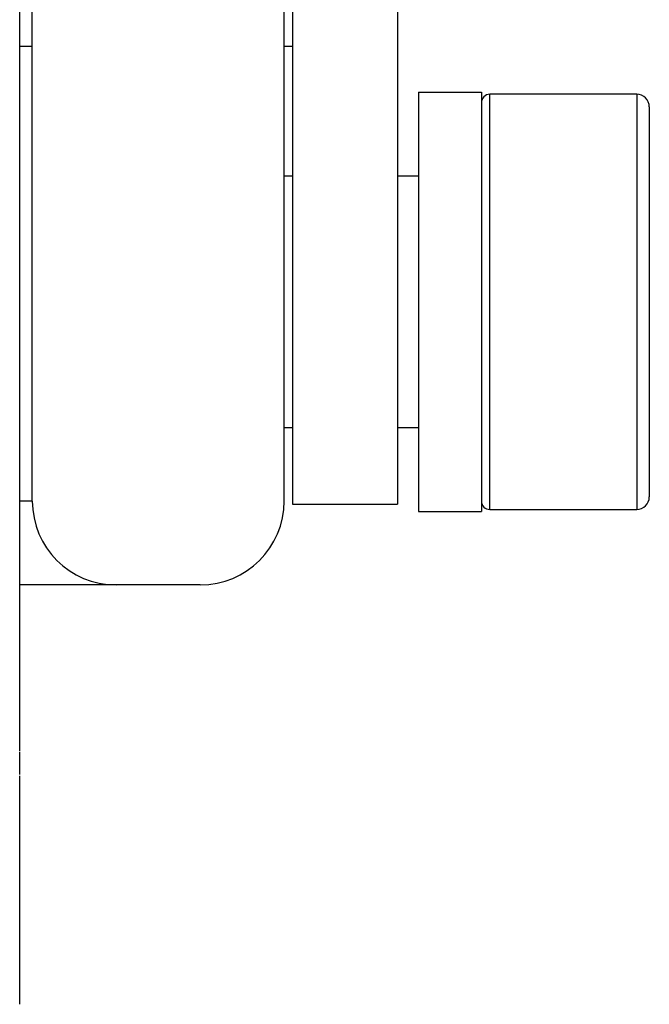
# Paper-space layout 'Sheet' of a CAD drawing. Header units: inches. Extents: x 0.2 to 10.8, y 0.2 to 8.3.
# Tile 81 of 256: x 3.8962 to 3.9562, y 1.8991 to 1.993. Entities that reach past the tile are written whole.
import ezdxf

# ---------------------------------------------------------------- set-up
doc = ezdxf.new("R2010")
doc.units = ezdxf.units.IN
doc.header["$MEASUREMENT"] = 0
doc.layers.get('0').update_dxf_attribs({"lineweight": 5})
doc.layers.add('02___PRT_ALL_AXES', color=7, linetype='Continuous')

psp = doc.layouts.new('Sheet')

# ---------------------------------------------------------------- linework, layer by layer
at = {"color": 0, "linetype": 'ByBlock', "lineweight": -3}
for p, q in [((3.897363, 1.947122), (3.897363, 2.171122)), ((3.921363, 1.947122), (3.921363, 2.171122)), ((3.896163, 1.923274), (3.896163, 2.020589)), ((3.896163, 1.990522), (3.897363, 1.990522)), ((3.921363, 1.990522), (3.922163, 1.990522)), ((3.954963, 1.985922), (3.940963, 1.985922)), ((3.940963, 1.946322), (3.940963, 1.985922)), ((3.954963, 1.985922), (3.954963, 1.946322)), ((3.956163, 1.984722), (3.956163, 1.947522)), ((3.897363, 1.947122), (3.896163, 1.947122)), ((3.940963, 1.946322), (3.954963, 1.946322)), ((3.913363, 1.939122), (3.896163, 1.939122)), ((3.896163, 1.921059), (3.896163, 1.923184)), ((3.896163, 1.899123), (3.896163, 1.920919))]:
    psp.add_line(p, q, dxfattribs=at)
for centre, radius, start, end in [((3.940963, 1.985122), 0.0008, 90, 180), ((3.954963, 1.984722), 0.0012, 0, 90), ((3.905363, 1.947122), 0.008, 180, 270), ((3.913363, 1.947122), 0.008, 270, 0), ((3.940963, 1.947122), 0.0008, 180, 270), ((3.954963, 1.947522), 0.0012, 270, 0)]:
    psp.add_arc(centre, radius, start, end, dxfattribs=at)
at = {"layer": '02___PRT_ALL_AXES', "color": 0, "linetype": 'ByBlock', "lineweight": -3}
for p, q in [((3.922163, 2.178756), (3.922163, 1.946839)), ((3.932163, 2.178756), (3.932163, 1.946839)), ((3.934163, 1.986122), (3.940163, 1.986122)), ((3.934163, 1.986122), (3.934163, 1.946122)), ((3.940163, 1.986122), (3.940163, 1.946122)), ((3.922163, 1.978122), (3.921363, 1.978122)), ((3.934163, 1.978122), (3.932163, 1.978122)), ((3.922163, 1.954122), (3.921363, 1.954122)), ((3.934163, 1.954122), (3.932163, 1.954122)), ((3.922163, 1.946838), (3.932163, 1.946838)), ((3.934163, 1.946122), (3.940163, 1.946122))]:
    psp.add_line(p, q, dxfattribs=at)

doc.saveas('drawing.dxf')
